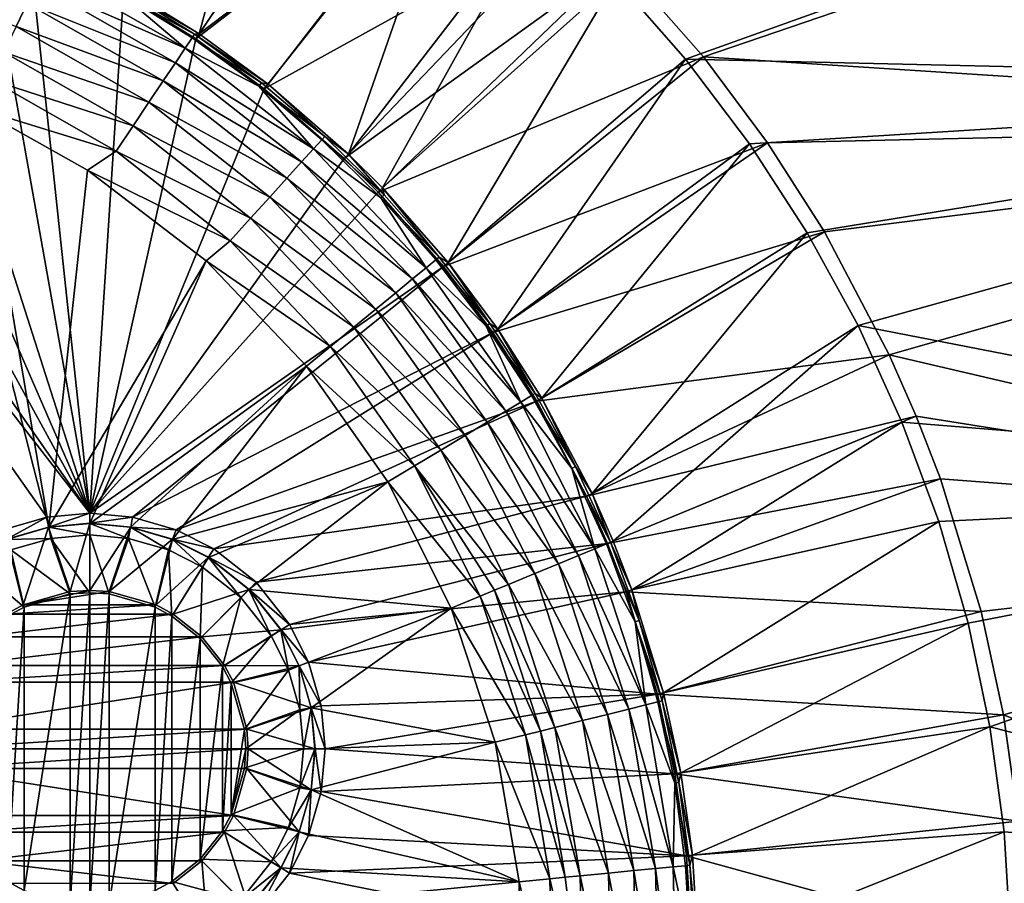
# Model space of a CAD drawing. Header units: metres. Extents: x 0 to 1651, y -1070 to 0.
# Tile 21 of 23: x 1358 to 1525, y -273 to -126. Entities that reach past the tile are written whole.
import ezdxf

# ---------------------------------------------------------------- set-up
doc = ezdxf.new("R2010")
doc.units = ezdxf.units.M

msp = doc.modelspace()

# ---------------------------------------------------------------- linework, layer by layer
at = {"layer": 'None'}
for points in [[(1471.087036, -133.084793), (1651.131836, -68.62001), (1459.224243, -119.590973)], [(1647.641846, -137.160553), (1651.131836, -68.62001), (1471.087036, -133.084793)], [(1459.739014, -116.352684, -3), (1648.038574, -73.363976, -3), (1474.114014, -132.677383, -3)], [(1648.038574, -73.363976, -3), (1644.061035, -143.621155, -3), (1474.114014, -132.677383, -3)], [(1402.915649, -75.322739), (1376.240479, -121.132744, -377.175201), (1388.554565, -128.770187, -377.175201)], [(1388.554565, -128.770187, -377.175201), (1418.174072, -84.809013), (1402.915649, -75.322739)], [(1387.983765, -129.617416, -406), (1375.735229, -122.020607, -406), (1419.631348, -82.646255, -3)], [(1387.983765, -129.617416, -406), (1419.631348, -82.646255, -3), (1434.724487, -93.665833, -3)], [(1432.696411, -95.388), (1418.174072, -84.809013), (1388.554565, -128.770187, -377.175201)], [(1399.624512, -138.116364, -406), (1387.983765, -129.617416, -406), (1434.724487, -93.665833, -3)], [(1399.624512, -138.116364, -406), (1434.724487, -93.665833, -3), (1452.309326, -108.948105, -3)], [(1400.257568, -137.314606, -377.175201), (1432.696411, -95.388), (1388.554565, -128.770187, -377.175201)], [(1400.257568, -137.314606, -377.175201), (1413.888428, -149.160278, -377.175201), (1432.696411, -95.388)], [(1413.888428, -149.160278, -377.175201), (1446.404297, -107.002808), (1432.696411, -95.388)], [(1291.230957, -97.282898, -406), (1370, -210.077194, -406), (1282.439331, -97.026779, -406)], [(1370, -210.077194, -406), (1362.735352, -210.743744, -406), (1282.439331, -97.026779, -406)], [(1282.439331, -97.026779, -406), (1362.735352, -210.743744, -406), (1355.304932, -212.880112, -406)], [(1291.230957, -97.282898, -406), (1309.293091, -99.089668, -406), (1370, -210.077194, -406)], [(1309.293091, -99.089668, -406), (1322.884888, -101.611359, -406), (1370, -210.077194, -406)], [(1370, -210.077194, -406), (1322.884888, -101.611359, -406), (1336.44043, -105.164413, -406)], [(1336.44043, -105.164413, -406), (1352.269653, -110.709885, -406), (1370, -210.077194, -406)], [(1413.888428, -149.160278, -377.175201), (1419.656128, -154.908325, -377.175201), (1446.404297, -107.002808)], [(1419.656128, -154.908325, -377.175201), (1459.224243, -119.590973), (1446.404297, -107.002808)], [(1413.182739, -149.898911, -406), (1399.624512, -138.116364, -406), (1452.309326, -108.948105, -3)], [(1413.182739, -149.898911, -406), (1452.309326, -108.948105, -3), (1459.739014, -116.352684, -3)], [(1352.269653, -110.709885, -406), (1359.723267, -113.879784, -406), (1370, -210.077194, -406)], [(1370, -210.077194, -406), (1359.723267, -113.879784, -406), (1375.735229, -122.020607, -406)], [(1418.9198, -155.616531, -406), (1413.182739, -149.898911, -406), (1459.739014, -116.352684, -3)], [(1418.9198, -155.616531, -406), (1459.739014, -116.352684, -3), (1474.114014, -132.677383, -3)], [(1333.414185, -118.193962, -398.780426), (1357.542358, -127.552696, -398.780426), (1359.406372, -123.631485, -395.641296)], [(1386.192017, -131.209518, -387.314758), (1362.275757, -117.595238, -387.314758), (1361.000488, -120.277885, -391.779236)], [(1375.526611, -122.102722, -382.385681), (1362.275757, -117.595238, -387.314758), (1386.192017, -131.209518, -387.314758)], [(1419.656128, -154.908325, -377.175201), (1430.799683, -167.563599, -377.175201), (1459.224243, -119.590973)], [(1430.799683, -167.563599, -377.175201), (1471.087036, -133.084793), (1459.224243, -119.590973)], [(1359.406372, -123.631485, -395.641296), (1384.540283, -133.677826, -391.779236), (1361.000488, -120.277885, -391.779236)], [(1361.000488, -120.277885, -391.779236), (1384.540283, -133.677826, -391.779236), (1386.192017, -131.209518, -387.314758)], [(1387.77832, -128.838959, -379.803467), (1375.885132, -121.471611, -379.803467), (1375.526611, -122.102722, -382.385681)], [(1388.554565, -128.770187, -377.175201), (1376.240479, -121.132744, -377.175201), (1375.885132, -121.471611, -379.803467)], [(1388.554565, -128.770187, -377.175201), (1375.885132, -121.471611, -379.803467), (1387.77832, -128.838959, -379.803467)], [(1375.735229, -122.020607, -406), (1387.983765, -129.617416, -406), (1370, -210.077194, -406)], [(1387.77832, -128.838959, -379.803467), (1375.526611, -122.102722, -382.385681), (1387.374634, -129.442139, -382.385681)], [(1387.374634, -129.442139, -382.385681), (1375.526611, -122.102722, -382.385681), (1386.192017, -131.209518, -387.314758)], [(1357.542358, -127.552696, -398.780426), (1382.475342, -136.763489, -395.641296), (1359.406372, -123.631485, -395.641296)], [(1359.406372, -123.631485, -395.641296), (1382.475342, -136.763489, -395.641296), (1384.540283, -133.677826, -391.779236)], [(1357.542358, -127.552696, -398.780426), (1355.466675, -131.919373, -401.100159), (1380.061035, -140.371399, -398.780426)], [(1357.542358, -127.552696, -398.780426), (1380.061035, -140.371399, -398.780426), (1382.475342, -136.763489, -395.641296)], [(1387.983765, -129.617416, -406), (1399.624512, -138.116364, -406), (1370, -210.077194, -406)], [(1387.374634, -129.442139, -382.385681), (1386.192017, -131.209518, -387.314758), (1398.675659, -137.668579, -382.385681)], [(1399.122314, -137.096695, -379.803467), (1387.77832, -128.838959, -379.803467), (1387.374634, -129.442139, -382.385681)], [(1399.122314, -137.096695, -379.803467), (1387.374634, -129.442139, -382.385681), (1398.675659, -137.668579, -382.385681)], [(1400.257568, -137.314606, -377.175201), (1388.554565, -128.770187, -377.175201), (1387.77832, -128.838959, -379.803467)], [(1400.257568, -137.314606, -377.175201), (1387.77832, -128.838959, -379.803467), (1399.122314, -137.096695, -379.803467)], [(1355.466675, -131.919373, -401.100159), (1353.243774, -136.595612, -402.52005), (1377.372437, -144.389206, -401.100159)], [(1355.466675, -131.919373, -401.100159), (1377.372437, -144.389206, -401.100159), (1380.061035, -140.371399, -398.780426)], [(1384.540283, -133.677826, -391.779236), (1407.944336, -148.304642, -387.314758), (1386.192017, -131.209518, -387.314758)], [(1386.192017, -131.209518, -387.314758), (1407.944336, -148.304642, -387.314758), (1398.675659, -137.668579, -382.385681)], [(1430.004028, -168.204391, -406), (1418.9198, -155.616531, -406), (1474.114014, -132.677383, -3)], [(1430.004028, -168.204391, -406), (1474.114014, -132.677383, -3), (1484.984253, -147.236572, -3)], [(1430.799683, -167.563599, -377.175201), (1439.228271, -178.85257, -377.175201), (1471.087036, -133.084793)], [(1439.228271, -178.85257, -377.175201), (1481.929199, -147.411713), (1471.087036, -133.084793)], [(1481.929199, -147.411713), (1647.641846, -137.160553), (1471.087036, -133.084793)], [(1474.114014, -132.677383, -3), (1644.061035, -143.621155, -3), (1484.984253, -147.236572, -3)], [(1382.475342, -136.763489, -395.641296), (1405.950073, -150.503815, -391.779236), (1384.540283, -133.677826, -391.779236)], [(1384.540283, -133.677826, -391.779236), (1405.950073, -150.503815, -391.779236), (1407.944336, -148.304642, -387.314758)], [(1353.243774, -136.595612, -402.52005), (1350.947266, -141.426514, -403), (1374.493164, -148.691818, -402.52005)], [(1353.243774, -136.595612, -402.52005), (1374.493164, -148.691818, -402.52005), (1377.372437, -144.389206, -401.100159)], [(1380.061035, -140.371399, -398.780426), (1403.457153, -153.253021, -395.641296), (1382.475342, -136.763489, -395.641296)], [(1382.475342, -136.763489, -395.641296), (1403.457153, -153.253021, -395.641296), (1405.950073, -150.503815, -391.779236)], [(1350.947266, -141.426514, -403), (1344.067749, -138.350037, -403), (1363.050415, -212.446869, -403)], [(1344.067749, -138.350037, -403), (1355.942505, -214.49057, -403), (1363.050415, -212.446869, -403)], [(1370, -210.077194, -406), (1399.624512, -138.116364, -406), (1413.182739, -149.898911, -406)], [(1409.859619, -146.192551, -379.803467), (1399.122314, -137.096695, -379.803467), (1398.675659, -137.668579, -382.385681)], [(1407.944336, -148.304642, -387.314758), (1409.372192, -146.729965, -382.385681), (1398.675659, -137.668579, -382.385681)], [(1398.675659, -137.668579, -382.385681), (1409.372192, -146.729965, -382.385681), (1409.859619, -146.192551, -379.803467)], [(1409.859619, -146.192551, -379.803467), (1400.257568, -137.314606, -377.175201), (1399.122314, -137.096695, -379.803467)], [(1413.888428, -149.160278, -377.175201), (1400.257568, -137.314606, -377.175201), (1409.859619, -146.192551, -379.803467)], [(1481.929199, -147.411713), (1491.692139, -162.494659), (1647.641846, -137.160553)], [(1491.692139, -162.494659), (1500.323486, -178.252533), (1647.641846, -137.160553)], [(1647.641846, -137.160553), (1500.323486, -178.252533), (1639.545654, -205.310669)], [(1350.947266, -141.426514, -403), (1369.642578, -151.878525, -403), (1374.493164, -148.691818, -402.52005)], [(1363.050415, -212.446869, -403), (1369.642578, -151.878525, -403), (1350.947266, -141.426514, -403)], [(1380.061035, -140.371399, -398.780426), (1377.372437, -144.389206, -401.100159), (1400.542236, -156.467545, -398.780426)], [(1380.061035, -140.371399, -398.780426), (1400.542236, -156.467545, -398.780426), (1403.457153, -153.253021, -395.641296)], [(1644.061035, -143.621155, -3), (1494.632813, -162.341553, -3), (1484.984253, -147.236572, -3)], [(1494.632813, -162.341553, -3), (1644.061035, -143.621155, -3), (1505.604736, -183.178574, -3)], [(1644.061035, -143.621155, -3), (1635.229248, -213.434418, -3), (1505.604736, -183.178574, -3)], [(1377.372437, -144.389206, -401.100159), (1374.493164, -148.691818, -402.52005), (1397.296143, -160.047256, -401.100159)], [(1377.372437, -144.389206, -401.100159), (1397.296143, -160.047256, -401.100159), (1400.542236, -156.467545, -398.780426)], [(1419.406982, -156.566284, -382.385681), (1409.372192, -146.729965, -382.385681), (1407.944336, -148.304642, -387.314758)], [(1409.372192, -146.729965, -382.385681), (1419.932495, -156.066284, -379.803467), (1409.859619, -146.192551, -379.803467)], [(1419.932495, -156.066284, -379.803467), (1409.372192, -146.729965, -382.385681), (1419.406982, -156.566284, -382.385681)], [(1419.932495, -156.066284, -379.803467), (1413.888428, -149.160278, -377.175201), (1409.859619, -146.192551, -379.803467)], [(1405.950073, -150.503815, -391.779236), (1427.078857, -168.46492, -387.314758), (1407.944336, -148.304642, -387.314758)], [(1407.944336, -148.304642, -387.314758), (1427.078857, -168.46492, -387.314758), (1419.406982, -156.566284, -382.385681)], [(1438.387817, -179.433304, -406), (1430.004028, -168.204391, -406), (1484.984253, -147.236572, -3)], [(1438.387817, -179.433304, -406), (1484.984253, -147.236572, -3), (1494.632813, -162.341553, -3)], [(1439.228271, -178.85257, -377.175201), (1446.709717, -190.564758, -377.175201), (1481.929199, -147.411713)], [(1446.709717, -190.564758, -377.175201), (1491.692139, -162.494659), (1481.929199, -147.411713)], [(1374.493164, -148.691818, -402.52005), (1369.642578, -151.878525, -403), (1393.820068, -163.880737, -402.52005)], [(1413.182739, -149.898911, -406), (1418.9198, -155.616531, -406), (1370, -210.077194, -406)], [(1374.493164, -148.691818, -402.52005), (1393.820068, -163.880737, -402.52005), (1397.296143, -160.047256, -401.100159)], [(1419.656128, -154.908325, -377.175201), (1413.888428, -149.160278, -377.175201), (1419.932495, -156.066284, -379.803467)], [(1389.744385, -167.285049, -403), (1369.642578, -151.878525, -403), (1363.050415, -212.446869, -403)], [(1369.642578, -151.878525, -403), (1389.744385, -167.285049, -403), (1393.820068, -163.880737, -402.52005)], [(1403.457153, -153.253021, -395.641296), (1424.783447, -170.34671, -391.779236), (1405.950073, -150.503815, -391.779236)], [(1405.950073, -150.503815, -391.779236), (1424.783447, -170.34671, -391.779236), (1427.078857, -168.46492, -387.314758)], [(1400.542236, -156.467545, -398.780426), (1421.91394, -172.699142, -395.641296), (1403.457153, -153.253021, -395.641296)], [(1403.457153, -153.253021, -395.641296), (1421.91394, -172.699142, -395.641296), (1424.783447, -170.34671, -391.779236)], [(1430.799683, -167.563599, -377.175201), (1419.656128, -154.908325, -377.175201), (1429.283447, -166.657654, -379.803467)], [(1429.283447, -166.657654, -379.803467), (1419.656128, -154.908325, -377.175201), (1419.932495, -156.066284, -379.803467)], [(1418.9198, -155.616531, -406), (1430.004028, -168.204391, -406), (1370, -210.077194, -406)], [(1400.542236, -156.467545, -398.780426), (1397.296143, -160.047256, -401.100159), (1418.558716, -175.449738, -398.780426)], [(1400.542236, -156.467545, -398.780426), (1418.558716, -175.449738, -398.780426), (1421.91394, -172.699142, -395.641296)], [(1429.283447, -166.657654, -379.803467), (1419.932495, -156.066284, -379.803467), (1419.406982, -156.566284, -382.385681)], [(1427.078857, -168.46492, -387.314758), (1428.722534, -167.117508, -382.385681), (1419.406982, -156.566284, -382.385681)], [(1419.406982, -156.566284, -382.385681), (1428.722534, -167.117508, -382.385681), (1429.283447, -166.657654, -379.803467)], [(1397.296143, -160.047256, -401.100159), (1393.820068, -163.880737, -402.52005), (1414.822266, -178.512802, -401.100159)], [(1397.296143, -160.047256, -401.100159), (1414.822266, -178.512802, -401.100159), (1418.558716, -175.449738, -398.780426)], [(1445.829346, -191.08316, -406), (1438.387817, -179.433304, -406), (1494.632813, -162.341553, -3)], [(1445.829346, -191.08316, -406), (1494.632813, -162.341553, -3), (1505.604736, -183.178574, -3)], [(1446.709717, -190.564758, -377.175201), (1455.212891, -206.712433, -377.175201), (1491.692139, -162.494659)], [(1455.212891, -206.712433, -377.175201), (1500.323486, -178.252533), (1491.692139, -162.494659)], [(1393.820068, -163.880737, -402.52005), (1389.744385, -167.285049, -403), (1410.820923, -181.793015, -402.52005)], [(1393.820068, -163.880737, -402.52005), (1410.820923, -181.793015, -402.52005), (1414.822266, -178.512802, -401.100159)], [(1428.722534, -167.117508, -382.385681), (1437.85498, -177.906403, -379.803467), (1429.283447, -166.657654, -379.803467)], [(1437.85498, -177.906403, -379.803467), (1430.799683, -167.563599, -377.175201), (1429.283447, -166.657654, -379.803467)], [(1370, -211.80925, -403), (1389.744385, -167.285049, -403), (1363.050415, -212.446869, -403)], [(1406.773315, -185.103683, -403), (1389.744385, -167.285049, -403), (1370, -211.80925, -403)], [(1370, -210.077194, -406), (1430.004028, -168.204391, -406), (1377.264648, -210.743744, -406)], [(1430.004028, -168.204391, -406), (1438.387817, -179.433304, -406), (1377.264648, -210.743744, -406)], [(1389.744385, -167.285049, -403), (1406.773315, -185.103683, -403), (1410.820923, -181.793015, -402.52005)], [(1424.783447, -170.34671, -391.779236), (1443.141968, -191.21553, -387.314758), (1427.078857, -168.46492, -387.314758)], [(1428.722534, -167.117508, -382.385681), (1427.078857, -168.46492, -387.314758), (1437.261475, -178.323624, -382.385681)], [(1427.078857, -168.46492, -387.314758), (1443.141968, -191.21553, -387.314758), (1437.261475, -178.323624, -382.385681)], [(1437.85498, -177.906403, -379.803467), (1428.722534, -167.117508, -382.385681), (1437.261475, -178.323624, -382.385681)], [(1439.228271, -178.85257, -377.175201), (1430.799683, -167.563599, -377.175201), (1437.85498, -177.906403, -379.803467)], [(1421.91394, -172.699142, -395.641296), (1440.593628, -192.739151, -391.779236), (1424.783447, -170.34671, -391.779236)], [(1424.783447, -170.34671, -391.779236), (1440.593628, -192.739151, -391.779236), (1443.141968, -191.21553, -387.314758)], [(1418.558716, -175.449738, -398.780426), (1437.407959, -194.643829, -395.641296), (1421.91394, -172.699142, -395.641296)], [(1421.91394, -172.699142, -395.641296), (1437.407959, -194.643829, -395.641296), (1440.593628, -192.739151, -391.779236)], [(1418.558716, -175.449738, -398.780426), (1414.822266, -178.512802, -401.100159), (1433.682983, -196.87088, -398.780426)], [(1418.558716, -175.449738, -398.780426), (1433.682983, -196.87088, -398.780426), (1437.407959, -194.643829, -395.641296)], [(1414.822266, -178.512802, -401.100159), (1410.820923, -181.793015, -402.52005), (1429.535034, -199.350937, -401.100159)], [(1414.822266, -178.512802, -401.100159), (1429.535034, -199.350937, -401.100159), (1433.682983, -196.87088, -398.780426)], [(1445.589355, -189.752258, -379.803467), (1437.85498, -177.906403, -379.803467), (1437.261475, -178.323624, -382.385681)], [(1443.141968, -191.21553, -387.314758), (1444.966553, -190.124588, -382.385681), (1437.261475, -178.323624, -382.385681)], [(1437.261475, -178.323624, -382.385681), (1444.966553, -190.124588, -382.385681), (1445.589355, -189.752258, -379.803467)], [(1445.589355, -189.752258, -379.803467), (1439.228271, -178.85257, -377.175201), (1437.85498, -177.906403, -379.803467)], [(1455.212891, -206.712433, -377.175201), (1458.770752, -214.807114, -377.175201), (1500.323486, -178.252533)], [(1458.770752, -214.807114, -377.175201), (1507.776855, -194.600586), (1500.323486, -178.252533)], [(1500.323486, -178.252533), (1507.776855, -194.600586), (1639.545654, -205.310669)], [(1377.264648, -210.743744, -406), (1438.387817, -179.433304, -406), (1384.695068, -212.880112, -406)], [(1438.387817, -179.433304, -406), (1445.829346, -191.08316, -406), (1384.695068, -212.880112, -406)], [(1446.709717, -190.564758, -377.175201), (1439.228271, -178.85257, -377.175201), (1445.589355, -189.752258, -379.803467)], [(1410.820923, -181.793015, -402.52005), (1406.773315, -185.103683, -403), (1425.092896, -202.006805, -402.52005)], [(1410.820923, -181.793015, -402.52005), (1425.092896, -202.006805, -402.52005), (1429.535034, -199.350937, -401.100159)], [(1454.287231, -207.144714, -406), (1445.829346, -191.08316, -406), (1505.604736, -183.178574, -3)], [(1454.287231, -207.144714, -406), (1505.604736, -183.178574, -3), (1510.187866, -193.606476, -3)], [(1505.604736, -183.178574, -3), (1635.229248, -213.434418, -3), (1510.187866, -193.606476, -3)], [(1376.949585, -212.446869, -403), (1406.773315, -185.103683, -403), (1370, -211.80925, -403)], [(1406.773315, -185.103683, -403), (1376.949585, -212.446869, -403), (1384.057495, -214.49057, -403)], [(1420.562256, -204.715591, -403), (1406.773315, -185.103683, -403), (1384.057495, -214.49057, -403)], [(1406.773315, -185.103683, -403), (1420.562256, -204.715591, -403), (1425.092896, -202.006805, -402.52005)], [(1451.780396, -202.460388, -382.385681), (1444.966553, -190.124588, -382.385681), (1443.141968, -191.21553, -387.314758)], [(1444.966553, -190.124588, -382.385681), (1452.429077, -202.134995, -379.803467), (1445.589355, -189.752258, -379.803467)], [(1452.429077, -202.134995, -379.803467), (1444.966553, -190.124588, -382.385681), (1451.780396, -202.460388, -382.385681)], [(1452.429077, -202.134995, -379.803467), (1446.709717, -190.564758, -377.175201), (1445.589355, -189.752258, -379.803467)], [(1384.695068, -212.880112, -406), (1445.829346, -191.08316, -406), (1391.071655, -216.09111, -406)], [(1445.829346, -191.08316, -406), (1454.287231, -207.144714, -406), (1391.071655, -216.09111, -406)], [(1440.593628, -192.739151, -391.779236), (1455.679688, -216.08165, -387.314758), (1443.141968, -191.21553, -387.314758)], [(1443.141968, -191.21553, -387.314758), (1455.679688, -216.08165, -387.314758), (1451.780396, -202.460388, -382.385681)], [(1455.212891, -206.712433, -377.175201), (1446.709717, -190.564758, -377.175201), (1452.429077, -202.134995, -379.803467)], [(1437.407959, -194.643829, -395.641296), (1452.93396, -217.213776, -391.779236), (1440.593628, -192.739151, -391.779236)], [(1440.593628, -192.739151, -391.779236), (1452.93396, -217.213776, -391.779236), (1455.679688, -216.08165, -387.314758)], [(1457.826294, -215.196533, -406), (1454.287231, -207.144714, -406), (1510.187866, -193.606476, -3)], [(1457.826294, -215.196533, -406), (1510.187866, -193.606476, -3), (1514.286499, -204.234131, -3)], [(1635.229248, -213.434418, -3), (1514.286499, -204.234131, -3), (1510.187866, -193.606476, -3)], [(1433.682983, -196.87088, -398.780426), (1449.501465, -218.629074, -395.641296), (1437.407959, -194.643829, -395.641296)], [(1437.407959, -194.643829, -395.641296), (1449.501465, -218.629074, -395.641296), (1452.93396, -217.213776, -391.779236)], [(1458.770752, -214.807114, -377.175201), (1461.952148, -223.057022, -377.175201), (1507.776855, -194.600586)], [(1461.952148, -223.057022, -377.175201), (1514.012085, -211.450897), (1507.776855, -194.600586)], [(1639.545654, -205.310669), (1507.776855, -194.600586), (1514.012085, -211.450897)], [(1433.682983, -196.87088, -398.780426), (1429.535034, -199.350937, -401.100159), (1445.488159, -220.283905, -398.780426)], [(1433.682983, -196.87088, -398.780426), (1445.488159, -220.283905, -398.780426), (1449.501465, -218.629074, -395.641296)], [(1429.535034, -199.350937, -401.100159), (1425.092896, -202.006805, -402.52005), (1441.018799, -222.12674, -401.100159)], [(1429.535034, -199.350937, -401.100159), (1441.018799, -222.12674, -401.100159), (1445.488159, -220.283905, -398.780426)], [(1425.092896, -202.006805, -402.52005), (1420.562256, -204.715591, -403), (1436.232544, -224.100204, -402.52005)], [(1425.092896, -202.006805, -402.52005), (1438.654785, -223.10144, -401.92572), (1441.018799, -222.12674, -401.100159)], [(1438.654785, -223.10144, -401.92572), (1425.092896, -202.006805, -402.52005), (1436.232544, -224.100204, -402.52005)], [(1458.31665, -214.994354, -379.803467), (1452.429077, -202.134995, -379.803467), (1451.780396, -202.460388, -382.385681)], [(1455.679688, -216.08165, -387.314758), (1457.64563, -215.271011, -382.385681), (1451.780396, -202.460388, -382.385681)], [(1451.780396, -202.460388, -382.385681), (1457.64563, -215.271011, -382.385681), (1458.31665, -214.994354, -379.803467)], [(1458.31665, -214.994354, -379.803467), (1455.212891, -206.712433, -377.175201), (1452.429077, -202.134995, -379.803467)], [(1384.057495, -214.49057, -403), (1390.158691, -217.562958, -403), (1420.562256, -204.715591, -403)], [(1390.158691, -217.562958, -403), (1397.004883, -222.995056, -403), (1420.562256, -204.715591, -403)], [(1420.562256, -204.715591, -403), (1397.004883, -222.995056, -403), (1431.305786, -226.131653, -403)], [(1420.562256, -204.715591, -403), (1431.305786, -226.131653, -403), (1436.232544, -224.100204, -402.52005)], [(1460.990845, -223.402771, -406), (1457.826294, -215.196533, -406), (1514.286499, -204.234131, -3)], [(1460.990845, -223.402771, -406), (1514.286499, -204.234131, -3), (1521.189697, -226.748764, -3)], [(1639.545654, -205.310669), (1514.012085, -211.450897), (1518.995728, -228.712845)], [(1635.229248, -213.434418, -3), (1521.189697, -226.748764, -3), (1514.286499, -204.234131, -3)], [(1522.700806, -246.29361), (1639.545654, -205.310669), (1518.995728, -228.712845)], [(1626.880005, -272.761169), (1639.545654, -205.310669), (1522.700806, -246.29361)], [(1458.31665, -214.994354, -379.803467), (1458.770752, -214.807114, -377.175201), (1455.212891, -206.712433, -377.175201)], [(1391.071655, -216.09111, -406), (1454.287231, -207.144714, -406), (1398.229736, -221.770325, -406)], [(1454.287231, -207.144714, -406), (1457.826294, -215.196533, -406), (1398.229736, -221.770325, -406)], [(1362.735352, -210.743744, -406), (1370, -210.077194, -406), (1363.04248, -212.403564, -408.923737)], [(1370, -210.077194, -406), (1370, -211.765213, -408.923737), (1363.04248, -212.403564, -408.923737)], [(1370, -210.077194, -406), (1377.264648, -210.743744, -406), (1370, -211.765213, -408.923737)], [(1355.304932, -212.880112, -406), (1362.735352, -210.743744, -406), (1355.92627, -214.449615, -408.923737)], [(1362.735352, -210.743744, -406), (1363.04248, -212.403564, -408.923737), (1355.92627, -214.449615, -408.923737)], [(1363.04248, -212.403564, -408.923737), (1370, -211.765213, -408.923737), (1366.66748, -223.341812, -411.970001)], [(1370, -211.80925, -403), (1363.050415, -212.446869, -403), (1370, -213.741959, -406.347565)], [(1370, -211.765213, -408.923737), (1370, -223.134323, -411.970001), (1366.66748, -223.341812, -411.970001)], [(1377.264648, -210.743744, -406), (1376.95752, -212.403564, -408.923737), (1370, -211.765213, -408.923737)], [(1370, -211.765213, -408.923737), (1376.95752, -212.403564, -408.923737), (1370, -223.134323, -411.970001)], [(1376.949585, -212.446869, -403), (1370, -211.80925, -403), (1376.597778, -214.347321, -406.347565)], [(1370, -211.80925, -403), (1370, -213.741959, -406.347565), (1376.597778, -214.347321, -406.347565)], [(1377.264648, -210.743744, -406), (1384.695068, -212.880112, -406), (1376.95752, -212.403564, -408.923737)], [(1461.952148, -223.057022, -377.175201), (1467.301392, -240.505142, -377.175201), (1514.012085, -211.450897)], [(1467.301392, -240.505142, -377.175201), (1518.995728, -228.712845), (1514.012085, -211.450897)], [(1355.92627, -214.449615, -408.923737), (1363.04248, -212.403564, -408.923737), (1358.718872, -225.617599, -411.970001)], [(1363.050415, -212.446869, -403), (1355.942505, -214.49057, -403), (1363.402222, -214.347321, -406.347565)], [(1363.04248, -212.403564, -408.923737), (1366.66748, -223.341812, -411.970001), (1358.718872, -225.617599, -411.970001)], [(1363.050415, -212.446869, -403), (1363.402222, -214.347321, -406.347565), (1370, -213.741959, -406.347565)], [(1370, -213.741959, -406.347565), (1363.402222, -214.347321, -406.347565), (1370, -223.529282, -408.970001)], [(1376.95752, -212.403564, -408.923737), (1373.33252, -223.341812, -411.970001), (1370, -223.134323, -411.970001)], [(1376.597778, -214.347321, -406.347565), (1370, -213.741959, -406.347565), (1373.285034, -223.733917, -408.970001)], [(1370, -213.741959, -406.347565), (1370, -223.529282, -408.970001), (1373.285034, -223.733917, -408.970001)], [(1376.95752, -212.403564, -408.923737), (1384.07373, -214.449615, -408.923737), (1373.33252, -223.341812, -411.970001)], [(1376.949585, -212.446869, -403), (1376.597778, -214.347321, -406.347565), (1383.346069, -216.287582, -406.347565)], [(1384.057495, -214.49057, -403), (1376.949585, -212.446869, -403), (1383.346069, -216.287582, -406.347565)], [(1384.695068, -212.880112, -406), (1384.07373, -214.449615, -408.923737), (1376.95752, -212.403564, -408.923737)], [(1384.695068, -212.880112, -406), (1391.071655, -216.09111, -406), (1384.07373, -214.449615, -408.923737)], [(1524.991577, -244.264511, -3), (1521.189697, -226.748764, -3), (1635.229248, -213.434418, -3)], [(1621.585815, -282.468811, -3), (1524.991577, -244.264511, -3), (1635.229248, -213.434418, -3)], [(1355.92627, -214.449615, -408.923737), (1358.718872, -225.617599, -411.970001), (1355.859497, -227.156845, -411.970001)], [(1355.942505, -214.49057, -403), (1356.653931, -216.287582, -406.347565), (1363.402222, -214.347321, -406.347565)], [(1363.402222, -214.347321, -406.347565), (1356.653931, -216.287582, -406.347565), (1366.714966, -223.733917, -408.970001)], [(1363.402222, -214.347321, -406.347565), (1366.714966, -223.733917, -408.970001), (1370, -223.529282, -408.970001)], [(1376.597778, -214.347321, -406.347565), (1373.285034, -223.733917, -408.970001), (1381.114014, -225.975479, -408.970001)], [(1384.07373, -214.449615, -408.923737), (1381.281128, -225.617599, -411.970001), (1373.33252, -223.341812, -411.970001)], [(1383.346069, -216.287582, -406.347565), (1376.597778, -214.347321, -406.347565), (1381.114014, -225.975479, -408.970001)], [(1384.07373, -214.449615, -408.923737), (1390.181885, -217.525528, -408.923737), (1381.281128, -225.617599, -411.970001)], [(1384.057495, -214.49057, -403), (1383.346069, -216.287582, -406.347565), (1389.139771, -219.205322, -406.347565)], [(1390.158691, -217.562958, -403), (1384.057495, -214.49057, -403), (1389.139771, -219.205322, -406.347565)], [(1391.071655, -216.09111, -406), (1390.181885, -217.525528, -408.923737), (1384.07373, -214.449615, -408.923737)], [(1398.229736, -221.770325, -406), (1457.826294, -215.196533, -406), (1403.908936, -228.928284, -406)], [(1457.826294, -215.196533, -406), (1460.990845, -223.402771, -406), (1403.908936, -228.928284, -406)], [(1457.64563, -215.271011, -382.385681), (1455.679688, -216.08165, -387.314758), (1462.51416, -228.492584, -382.385681)], [(1457.64563, -215.271011, -382.385681), (1463.203735, -228.26622, -379.803467), (1458.31665, -214.994354, -379.803467)], [(1463.203735, -228.26622, -379.803467), (1457.64563, -215.271011, -382.385681), (1462.51416, -228.492584, -382.385681)], [(1461.952148, -223.057022, -377.175201), (1458.770752, -214.807114, -377.175201), (1458.31665, -214.994354, -379.803467)], [(1463.203735, -228.26622, -379.803467), (1461.952148, -223.057022, -377.175201), (1458.31665, -214.994354, -379.803467)], [(1356.653931, -216.287582, -406.347565), (1350.860229, -219.205322, -406.347565), (1358.885986, -225.975479, -408.970001)], [(1356.653931, -216.287582, -406.347565), (1358.885986, -225.975479, -408.970001), (1366.714966, -223.733917, -408.970001)], [(1383.346069, -216.287582, -406.347565), (1381.114014, -225.975479, -408.970001), (1383.932983, -227.492889, -408.970001)], [(1389.139771, -219.205322, -406.347565), (1383.346069, -216.287582, -406.347565), (1383.932983, -227.492889, -408.970001)], [(1391.071655, -216.09111, -406), (1398.229736, -221.770325, -406), (1390.181885, -217.525528, -408.923737)], [(1452.93396, -217.213776, -391.779236), (1464.31189, -242.558121, -387.314758), (1455.679688, -216.08165, -387.314758)], [(1455.679688, -216.08165, -387.314758), (1464.31189, -242.558121, -387.314758), (1462.51416, -228.492584, -382.385681)], [(1390.181885, -217.525528, -408.923737), (1384.140503, -227.156845, -411.970001), (1381.281128, -225.617599, -411.970001)], [(1390.181885, -217.525528, -408.923737), (1397.036133, -222.963928, -408.923737), (1384.140503, -227.156845, -411.970001)], [(1390.158691, -217.562958, -403), (1389.139771, -219.205322, -406.347565), (1395.638306, -224.361694, -406.347565)], [(1397.004883, -222.995056, -403), (1390.158691, -217.562958, -403), (1395.638306, -224.361694, -406.347565)], [(1398.229736, -221.770325, -406), (1397.036133, -222.963928, -408.923737), (1390.181885, -217.525528, -408.923737)], [(1445.488159, -220.283905, -398.780426), (1457.827881, -244.167633, -395.641296), (1449.501465, -218.629074, -395.641296)], [(1449.501465, -218.629074, -395.641296), (1461.430298, -243.273438, -391.779236), (1452.93396, -217.213776, -391.779236)], [(1449.501465, -218.629074, -395.641296), (1457.827881, -244.167633, -395.641296), (1461.430298, -243.273438, -391.779236)], [(1452.93396, -217.213776, -391.779236), (1461.430298, -243.273438, -391.779236), (1464.31189, -242.558121, -387.314758)], [(1350.860229, -219.205322, -406.347565), (1356.067017, -227.492889, -408.970001), (1358.885986, -225.975479, -408.970001)], [(1389.139771, -219.205322, -406.347565), (1383.932983, -227.492889, -408.970001), (1388.717651, -231.282379, -408.970001)], [(1395.638306, -224.361694, -406.347565), (1389.139771, -219.205322, -406.347565), (1388.717651, -231.282379, -408.970001)], [(1445.488159, -220.283905, -398.780426), (1441.018799, -222.12674, -401.100159), (1453.615845, -245.213196, -398.780426)], [(1445.488159, -220.283905, -398.780426), (1453.615845, -245.213196, -398.780426), (1457.827881, -244.167633, -395.641296)], [(1398.229736, -221.770325, -406), (1403.908936, -228.928284, -406), (1397.036133, -222.963928, -408.923737)], [(1370, -223.134323, -411.970001), (1373.33252, -223.341812, -411.970001), (1358.718872, -225.617599, -411.970001)], [(1358.718872, -225.617599, -411.970001), (1366.66748, -223.341812, -411.970001), (1370, -223.134323, -411.970001)], [(1373.33252, -223.341812, -411.970001), (1381.281128, -225.617599, -411.970001), (1358.718872, -225.617599, -411.970001)], [(1366.714966, -276.266083, -408.970001), (1366.714966, -223.733917, -408.970001), (1358.885986, -274.024506, -408.970001)], [(1366.714966, -223.733917, -408.970001), (1358.885986, -225.975479, -408.970001), (1358.885986, -274.024506, -408.970001)], [(1370, -276.470734, -408.970001), (1370, -223.529282, -408.970001), (1366.714966, -276.266083, -408.970001)], [(1370, -223.529282, -408.970001), (1366.714966, -223.733917, -408.970001), (1366.714966, -276.266083, -408.970001)], [(1373.285034, -223.733917, -408.970001), (1370, -223.529282, -408.970001), (1370, -276.470734, -408.970001)], [(1373.285034, -276.266083, -408.970001), (1373.285034, -223.733917, -408.970001), (1370, -276.470734, -408.970001)], [(1381.114014, -225.975479, -408.970001), (1373.285034, -223.733917, -408.970001), (1373.285034, -276.266083, -408.970001)], [(1397.036133, -222.963928, -408.923737), (1388.996948, -231.003098, -411.970001), (1384.140503, -227.156845, -411.970001)], [(1397.036133, -222.963928, -408.923737), (1402.474487, -229.81813, -408.923737), (1388.996948, -231.003098, -411.970001)], [(1397.004883, -222.995056, -403), (1395.638306, -224.361694, -406.347565), (1400.794678, -230.860184, -406.347565)], [(1402.437012, -229.841339, -403), (1397.004883, -222.995056, -403), (1400.794678, -230.860184, -406.347565)], [(1397.004883, -222.995056, -403), (1402.437012, -229.841339, -403), (1431.305786, -226.131653, -403)], [(1403.908936, -228.928284, -406), (1402.474487, -229.81813, -408.923737), (1397.036133, -222.963928, -408.923737)], [(1403.908936, -228.928284, -406), (1460.990845, -223.402771, -406), (1407.119873, -235.304947, -406)], [(1460.990845, -223.402771, -406), (1466.311646, -240.757828, -406), (1407.119873, -235.304947, -406)], [(1446.444336, -246.993362, -401.92572), (1438.654785, -223.10144, -401.92572), (1436.232544, -224.100204, -402.52005)], [(1441.018799, -222.12674, -401.100159), (1438.654785, -223.10144, -401.92572), (1448.925293, -246.377533, -401.100159)], [(1438.654785, -223.10144, -401.92572), (1446.444336, -246.993362, -401.92572), (1448.925293, -246.377533, -401.100159)], [(1441.018799, -222.12674, -401.100159), (1448.925293, -246.377533, -401.100159), (1453.615845, -245.213196, -398.780426)], [(1466.311646, -240.757828, -406), (1460.990845, -223.402771, -406), (1521.189697, -226.748764, -3)], [(1467.301392, -240.505142, -377.175201), (1461.952148, -223.057022, -377.175201), (1463.203735, -228.26622, -379.803467)], [(1395.638306, -224.361694, -406.347565), (1388.717651, -231.282379, -408.970001), (1392.50708, -236.066986, -408.970001)], [(1400.794678, -230.860184, -406.347565), (1395.638306, -224.361694, -406.347565), (1392.50708, -236.066986, -408.970001)], [(1436.232544, -224.100204, -402.52005), (1431.305786, -226.131653, -403), (1443.902222, -247.624405, -402.52005)], [(1446.444336, -246.993362, -401.92572), (1436.232544, -224.100204, -402.52005), (1443.902222, -247.624405, -402.52005)], [(1358.718872, -225.617599, -411.970001), (1381.281128, -225.617599, -411.970001), (1355.859497, -227.156845, -411.970001)], [(1381.281128, -225.617599, -411.970001), (1384.140503, -227.156845, -411.970001), (1355.859497, -227.156845, -411.970001)], [(1358.885986, -274.024506, -408.970001), (1358.885986, -225.975479, -408.970001), (1356.067017, -272.507111, -408.970001)], [(1358.885986, -225.975479, -408.970001), (1356.067017, -227.492889, -408.970001), (1356.067017, -272.507111, -408.970001)], [(1381.114014, -274.024506, -408.970001), (1381.114014, -225.975479, -408.970001), (1373.285034, -276.266083, -408.970001)], [(1383.932983, -227.492889, -408.970001), (1381.114014, -225.975479, -408.970001), (1381.114014, -274.024506, -408.970001)], [(1431.305786, -226.131653, -403), (1402.437012, -229.841339, -403), (1405.509399, -235.94249, -403)], [(1431.305786, -226.131653, -403), (1405.509399, -235.94249, -403), (1407.553101, -243.050476, -403)], [(1438.779053, -248.896164, -403), (1431.305786, -226.131653, -403), (1407.553101, -243.050476, -403)], [(1431.305786, -226.131653, -403), (1438.779053, -248.896164, -403), (1443.902222, -247.624405, -402.52005)], [(1466.311646, -240.757828, -406), (1521.189697, -226.748764, -3), (1524.991577, -244.264511, -3)], [(1355.859497, -227.156845, -411.970001), (1384.140503, -227.156845, -411.970001), (1351.003052, -231.003098, -411.970001)], [(1384.140503, -227.156845, -411.970001), (1388.996948, -231.003098, -411.970001), (1351.003052, -231.003098, -411.970001)], [(1383.932983, -272.507111, -408.970001), (1383.932983, -227.492889, -408.970001), (1381.114014, -274.024506, -408.970001)], [(1388.717651, -231.282379, -408.970001), (1383.932983, -227.492889, -408.970001), (1383.932983, -272.507111, -408.970001)], [(1467.079346, -241.871155, -379.803467), (1463.203735, -228.26622, -379.803467), (1462.51416, -228.492584, -382.385681)], [(1464.31189, -242.558121, -387.314758), (1466.375122, -242.045959, -382.385681), (1462.51416, -228.492584, -382.385681)], [(1462.51416, -228.492584, -382.385681), (1466.375122, -242.045959, -382.385681), (1467.079346, -241.871155, -379.803467)], [(1467.079346, -241.871155, -379.803467), (1467.301392, -240.505142, -377.175201), (1463.203735, -228.26622, -379.803467)], [(1467.301392, -240.505142, -377.175201), (1470.249268, -254.086594, -377.175201), (1518.995728, -228.712845)], [(1470.249268, -254.086594, -377.175201), (1522.700806, -246.29361), (1518.995728, -228.712845)], [(1402.474487, -229.81813, -408.923737), (1392.84314, -235.859467, -411.970001), (1388.996948, -231.003098, -411.970001)], [(1402.474487, -229.81813, -408.923737), (1405.550415, -235.926285, -408.923737), (1392.84314, -235.859467, -411.970001)], [(1402.437012, -229.841339, -403), (1400.794678, -230.860184, -406.347565), (1403.712402, -236.6539, -406.347565)], [(1405.509399, -235.94249, -403), (1402.437012, -229.841339, -403), (1403.712402, -236.6539, -406.347565)], [(1403.908936, -228.928284, -406), (1407.119873, -235.304947, -406), (1402.474487, -229.81813, -408.923737)], [(1407.119873, -235.304947, -406), (1405.550415, -235.926285, -408.923737), (1402.474487, -229.81813, -408.923737)], [(1351.003052, -231.003098, -411.970001), (1388.996948, -231.003098, -411.970001), (1347.15686, -235.859467, -411.970001)], [(1388.996948, -231.003098, -411.970001), (1392.84314, -235.859467, -411.970001), (1347.15686, -235.859467, -411.970001)], [(1388.717651, -268.717621, -408.970001), (1388.717651, -231.282379, -408.970001), (1383.932983, -272.507111, -408.970001)], [(1392.50708, -236.066986, -408.970001), (1388.717651, -231.282379, -408.970001), (1388.717651, -268.717621, -408.970001)], [(1400.794678, -230.860184, -406.347565), (1392.50708, -236.066986, -408.970001), (1394.024536, -238.885956, -408.970001)], [(1403.712402, -236.6539, -406.347565), (1400.794678, -230.860184, -406.347565), (1394.024536, -238.885956, -408.970001)], [(1407.119873, -235.304947, -406), (1409.256226, -242.735291, -406), (1405.550415, -235.926285, -408.923737)], [(1407.119873, -235.304947, -406), (1466.311646, -240.757828, -406), (1409.256226, -242.735291, -406)], [(1347.15686, -235.859467, -411.970001), (1392.84314, -235.859467, -411.970001), (1345.617554, -238.718918, -411.970001)], [(1392.84314, -235.859467, -411.970001), (1394.382446, -238.718918, -411.970001), (1345.617554, -238.718918, -411.970001)], [(1392.50708, -263.933014, -408.970001), (1392.50708, -236.066986, -408.970001), (1388.717651, -268.717621, -408.970001)], [(1394.024536, -238.885956, -408.970001), (1392.50708, -236.066986, -408.970001), (1392.50708, -263.933014, -408.970001)], [(1405.550415, -235.926285, -408.923737), (1394.382446, -238.718918, -411.970001), (1392.84314, -235.859467, -411.970001)], [(1403.712402, -236.6539, -406.347565), (1394.024536, -238.885956, -408.970001), (1396.266113, -246.71492, -408.970001)], [(1405.550415, -235.926285, -408.923737), (1407.596436, -243.042465, -408.923737), (1394.382446, -238.718918, -411.970001)], [(1405.65271, -243.402161, -406.347565), (1403.712402, -236.6539, -406.347565), (1396.266113, -246.71492, -408.970001)], [(1405.509399, -235.94249, -403), (1403.712402, -236.6539, -406.347565), (1405.65271, -243.402161, -406.347565)], [(1407.553101, -243.050476, -403), (1405.509399, -235.94249, -403), (1405.65271, -243.402161, -406.347565)], [(1409.256226, -242.735291, -406), (1407.596436, -243.042465, -408.923737), (1405.550415, -235.926285, -408.923737)], [(1345.617554, -238.718918, -411.970001), (1394.382446, -238.718918, -411.970001), (1343.341797, -246.66748, -411.970001)], [(1394.382446, -238.718918, -411.970001), (1396.658203, -246.66748, -411.970001), (1343.341797, -246.66748, -411.970001)], [(1407.596436, -243.042465, -408.923737), (1396.658203, -246.66748, -411.970001), (1394.382446, -238.718918, -411.970001)], [(1394.024536, -261.114044, -408.970001), (1394.024536, -238.885956, -408.970001), (1392.50708, -263.933014, -408.970001)], [(1394.024536, -261.114044, -408.970001), (1396.266113, -246.71492, -408.970001), (1394.024536, -238.885956, -408.970001)], [(1466.311646, -240.757828, -406), (1409.922852, -250, -406), (1409.256226, -242.735291, -406)], [(1466.311646, -240.757828, -406), (1469.243774, -254.267014, -406), (1409.922852, -250, -406)], [(1469.226929, -255.848099, -382.385681), (1466.375122, -242.045959, -382.385681), (1464.31189, -242.558121, -387.314758)], [(1469.243774, -254.267014, -406), (1466.311646, -240.757828, -406), (1524.991577, -244.264511, -3)], [(1466.375122, -242.045959, -382.385681), (1469.942017, -255.7258, -379.803467), (1467.079346, -241.871155, -379.803467)], [(1469.942017, -255.7258, -379.803467), (1466.375122, -242.045959, -382.385681), (1469.226929, -255.848099, -382.385681)], [(1470.249268, -254.086594, -377.175201), (1467.301392, -240.505142, -377.175201), (1467.079346, -241.871155, -379.803467)], [(1469.942017, -255.7258, -379.803467), (1470.249268, -254.086594, -377.175201), (1467.079346, -241.871155, -379.803467)], [(1405.65271, -243.402161, -406.347565), (1396.266113, -246.71492, -408.970001), (1396.470703, -250, -408.970001)], [(1406.258057, -250, -406.347565), (1405.65271, -243.402161, -406.347565), (1396.470703, -250, -408.970001)], [(1407.596436, -243.042465, -408.923737), (1408.234741, -250, -408.923737), (1396.658203, -246.66748, -411.970001)], [(1407.553101, -243.050476, -403), (1405.65271, -243.402161, -406.347565), (1406.258057, -250, -406.347565)], [(1408.190796, -250, -403), (1407.553101, -243.050476, -403), (1406.258057, -250, -406.347565)], [(1407.553101, -243.050476, -403), (1408.190796, -250, -403), (1438.779053, -248.896164, -403)], [(1409.256226, -242.735291, -406), (1409.922852, -250, -406), (1407.596436, -243.042465, -408.923737)], [(1409.922852, -250, -406), (1408.234741, -250, -408.923737), (1407.596436, -243.042465, -408.923737)], [(1457.827881, -244.167633, -395.641296), (1465.997559, -270.301605, -391.779236), (1461.430298, -243.273438, -391.779236)], [(1461.430298, -243.273438, -391.779236), (1468.952271, -270.018616, -387.314758), (1464.31189, -242.558121, -387.314758)], [(1461.430298, -243.273438, -391.779236), (1465.997559, -270.301605, -391.779236), (1468.952271, -270.018616, -387.314758)], [(1464.31189, -242.558121, -387.314758), (1468.952271, -270.018616, -387.314758), (1469.226929, -255.848099, -382.385681)], [(1453.615845, -245.213196, -398.780426), (1448.925293, -246.377533, -401.100159), (1457.985107, -271.069, -398.780426)], [(1453.615845, -245.213196, -398.780426), (1462.303833, -270.655365, -395.641296), (1457.827881, -244.167633, -395.641296)], [(1453.615845, -245.213196, -398.780426), (1457.985107, -271.069, -398.780426), (1462.303833, -270.655365, -395.641296)], [(1457.827881, -244.167633, -395.641296), (1462.303833, -270.655365, -395.641296), (1465.997559, -270.301605, -391.779236)], [(1469.243774, -254.267014, -406), (1524.991577, -244.264511, -3), (1527.541992, -262.25415, -3)], [(1527.541992, -262.25415, -3), (1524.991577, -244.264511, -3), (1621.585815, -282.468811, -3)], [(1343.341797, -246.66748, -411.970001), (1396.658203, -246.66748, -411.970001), (1343.134277, -250, -411.970001)], [(1396.658203, -246.66748, -411.970001), (1396.865723, -250, -411.970001), (1343.134277, -250, -411.970001)], [(1396.470703, -250, -408.970001), (1396.266113, -246.71492, -408.970001), (1394.024536, -261.114044, -408.970001)], [(1408.234741, -250, -408.923737), (1396.865723, -250, -411.970001), (1396.658203, -246.66748, -411.970001)], [(1450.631714, -271.773254, -401.92572), (1446.444336, -246.993362, -401.92572), (1443.902222, -247.624405, -402.52005)], [(1448.925293, -246.377533, -401.100159), (1446.444336, -246.993362, -401.92572), (1453.175537, -271.529602, -401.100159)], [(1446.444336, -246.993362, -401.92572), (1450.631714, -271.773254, -401.92572), (1453.175537, -271.529602, -401.100159)], [(1448.925293, -246.377533, -401.100159), (1453.175537, -271.529602, -401.100159), (1457.985107, -271.069, -398.780426)], [(1470.249268, -254.086594, -377.175201), (1472.226929, -268.035522, -377.175201), (1522.700806, -246.29361)], [(1472.226929, -268.035522, -377.175201), (1525.107544, -264.098633), (1522.700806, -246.29361)], [(1525.107544, -264.098633), (1626.880005, -272.761169), (1522.700806, -246.29361)], [(1443.902222, -247.624405, -402.52005), (1438.779053, -248.896164, -403), (1448.025146, -272.022888, -402.52005)], [(1448.025146, -272.022888, -402.52005), (1450.631714, -271.773254, -401.92572), (1443.902222, -247.624405, -402.52005)], [(1343.134277, -250, -411.970001), (1396.865723, -250, -411.970001), (1343.341797, -253.33252, -411.970001)], [(1396.865723, -250, -411.970001), (1396.658203, -253.33252, -411.970001), (1343.341797, -253.33252, -411.970001)], [(1396.266113, -253.28508, -408.970001), (1396.470703, -250, -408.970001), (1394.024536, -261.114044, -408.970001)], [(1396.470703, -250, -408.970001), (1396.266113, -253.28508, -408.970001), (1406.258057, -250, -406.347565)], [(1396.266113, -253.28508, -408.970001), (1405.65271, -256.597839, -406.347565), (1406.258057, -250, -406.347565)], [(1396.658203, -253.33252, -411.970001), (1396.865723, -250, -411.970001), (1407.596436, -256.95755, -408.923737)], [(1396.865723, -250, -411.970001), (1408.234741, -250, -408.923737), (1407.596436, -256.95755, -408.923737)], [(1406.258057, -250, -406.347565), (1405.65271, -256.597839, -406.347565), (1408.190796, -250, -403)], [(1405.65271, -256.597839, -406.347565), (1407.553101, -256.949524, -403), (1408.190796, -250, -403)], [(1408.190796, -250, -403), (1407.553101, -256.949524, -403), (1438.779053, -248.896164, -403)], [(1438.779053, -248.896164, -403), (1407.553101, -256.949524, -403), (1442.820435, -272.527252, -403)], [(1407.596436, -256.95755, -408.923737), (1408.234741, -250, -408.923737), (1409.256226, -257.264709, -406)], [(1408.234741, -250, -408.923737), (1409.922852, -250, -406), (1409.256226, -257.264709, -406)], [(1469.243774, -254.267014, -406), (1409.256226, -257.264709, -406), (1409.922852, -250, -406)], [(1438.779053, -248.896164, -403), (1442.820435, -272.527252, -403), (1448.025146, -272.022888, -402.52005)], [(1343.341797, -253.33252, -411.970001), (1396.658203, -253.33252, -411.970001), (1394.382446, -261.281067, -411.970001)], [(1394.382446, -261.281067, -411.970001), (1345.617554, -261.281067, -411.970001), (1343.341797, -253.33252, -411.970001)], [(1396.266113, -253.28508, -408.970001), (1394.024536, -261.114044, -408.970001), (1405.65271, -256.597839, -406.347565)], [(1394.382446, -261.281067, -411.970001), (1396.658203, -253.33252, -411.970001), (1405.550415, -264.0737, -408.923737)], [(1396.658203, -253.33252, -411.970001), (1407.596436, -256.95755, -408.923737), (1405.550415, -264.0737, -408.923737)], [(1469.243774, -254.267014, -406), (1471.210938, -268.141693, -406), (1409.256226, -257.264709, -406)], [(1471.210938, -268.141693, -406), (1469.243774, -254.267014, -406), (1527.541992, -262.25415, -3)], [(1472.226929, -268.035522, -377.175201), (1470.249268, -254.086594, -377.175201), (1469.942017, -255.7258, -379.803467)], [(1394.024536, -261.114044, -408.970001), (1403.712402, -263.3461, -406.347565), (1405.65271, -256.597839, -406.347565)], [(1405.65271, -256.597839, -406.347565), (1403.712402, -263.3461, -406.347565), (1407.553101, -256.949524, -403)], [(1403.712402, -263.3461, -406.347565), (1405.509399, -264.057495, -403), (1407.553101, -256.949524, -403)], [(1407.553101, -256.949524, -403), (1405.509399, -264.057495, -403), (1442.820435, -272.527252, -403)], [(1405.550415, -264.0737, -408.923737), (1407.596436, -256.95755, -408.923737), (1407.119873, -264.695038, -406)], [(1407.596436, -256.95755, -408.923737), (1409.256226, -257.264709, -406), (1407.119873, -264.695038, -406)], [(1468.952271, -270.018616, -387.314758), (1471.067871, -269.81601, -382.385681), (1469.226929, -255.848099, -382.385681)], [(1471.789917, -269.746857, -379.803467), (1469.942017, -255.7258, -379.803467), (1469.226929, -255.848099, -382.385681)], [(1469.226929, -255.848099, -382.385681), (1471.067871, -269.81601, -382.385681), (1471.789917, -269.746857, -379.803467)], [(1471.789917, -269.746857, -379.803467), (1472.226929, -268.035522, -377.175201), (1469.942017, -255.7258, -379.803467)], [(1471.210938, -268.141693, -406), (1407.119873, -264.695038, -406), (1409.256226, -257.264709, -406)], [(1347.15686, -264.140533, -411.970001), (1345.617554, -261.281067, -411.970001), (1394.382446, -261.281067, -411.970001)], [(1392.84314, -264.140533, -411.970001), (1347.15686, -264.140533, -411.970001), (1394.382446, -261.281067, -411.970001)], [(1394.024536, -261.114044, -408.970001), (1392.50708, -263.933014, -408.970001), (1403.712402, -263.3461, -406.347565)], [(1392.84314, -264.140533, -411.970001), (1394.382446, -261.281067, -411.970001), (1402.474487, -270.181885, -408.923737)], [(1394.382446, -261.281067, -411.970001), (1405.550415, -264.0737, -408.923737), (1402.474487, -270.181885, -408.923737)], [(1392.50708, -263.933014, -408.970001), (1400.794678, -269.139832, -406.347565), (1403.712402, -263.3461, -406.347565)], [(1403.712402, -263.3461, -406.347565), (1400.794678, -269.139832, -406.347565), (1405.509399, -264.057495, -403)], [(1471.210938, -268.141693, -406), (1527.541992, -262.25415, -3), (1528.850708, -283.966461, -3)], [(1351.003052, -268.996887, -411.970001), (1347.15686, -264.140533, -411.970001), (1392.84314, -264.140533, -411.970001)], [(1388.996948, -268.996887, -411.970001), (1351.003052, -268.996887, -411.970001), (1392.84314, -264.140533, -411.970001)], [(1392.50708, -263.933014, -408.970001), (1388.717651, -268.717621, -408.970001), (1400.794678, -269.139832, -406.347565)], [(1388.996948, -268.996887, -411.970001), (1392.84314, -264.140533, -411.970001), (1397.036133, -277.036072, -408.923737)], [(1392.84314, -264.140533, -411.970001), (1402.474487, -270.181885, -408.923737), (1397.036133, -277.036072, -408.923737)], [(1400.794678, -269.139832, -406.347565), (1402.437012, -270.158661, -403), (1405.509399, -264.057495, -403)], [(1442.820435, -272.527252, -403), (1405.509399, -264.057495, -403), (1402.437012, -270.158661, -403)], [(1402.474487, -270.181885, -408.923737), (1405.550415, -264.0737, -408.923737), (1403.908936, -271.071716, -406)], [(1405.550415, -264.0737, -408.923737), (1407.119873, -264.695038, -406), (1403.908936, -271.071716, -406)], [(1407.119873, -264.695038, -406), (1471.210938, -268.141693, -406), (1403.908936, -271.071716, -406)], [(1472.226929, -268.035522, -377.175201), (1473.241577, -284.867188, -377.175201), (1525.107544, -264.098633)], [(1473.241577, -284.867188, -377.175201), (1526.203003, -282.032135), (1525.107544, -264.098633)], [(1626.880005, -272.761169), (1525.107544, -264.098633), (1526.203003, -282.032135)], [(1388.717651, -268.717621, -408.970001), (1383.932983, -272.507111, -408.970001), (1395.638306, -275.638306, -406.347565)], [(1388.717651, -268.717621, -408.970001), (1395.638306, -275.638306, -406.347565), (1400.794678, -269.139832, -406.347565)], [(1471.210938, -268.141693, -406), (1472.220215, -284.883759, -406), (1403.908936, -271.071716, -406)], [(1472.220215, -284.883759, -406), (1471.210938, -268.141693, -406), (1528.850708, -283.966461, -3)], [(1473.241577, -284.867188, -377.175201), (1472.226929, -268.035522, -377.175201), (1471.789917, -269.746857, -379.803467)], [(1388.996948, -268.996887, -411.970001), (1384.140503, -272.84314, -411.970001), (1351.003052, -268.996887, -411.970001)], [(1384.140503, -272.84314, -411.970001), (1355.859497, -272.84314, -411.970001), (1351.003052, -268.996887, -411.970001)], [(1384.140503, -272.84314, -411.970001), (1388.996948, -268.996887, -411.970001), (1390.181885, -282.474457, -408.923737)], [(1388.996948, -268.996887, -411.970001), (1397.036133, -277.036072, -408.923737), (1390.181885, -282.474457, -408.923737)], [(1400.794678, -269.139832, -406.347565), (1395.638306, -275.638306, -406.347565), (1402.437012, -270.158661, -403)], [(1395.638306, -275.638306, -406.347565), (1397.004883, -277.004944, -403), (1402.437012, -270.158661, -403)], [(1442.820435, -272.527252, -403), (1402.437012, -270.158661, -403), (1397.004883, -277.004944, -403)], [(1397.036133, -277.036072, -408.923737), (1402.474487, -270.181885, -408.923737), (1398.229736, -278.229675, -406)], [(1402.474487, -270.181885, -408.923737), (1403.908936, -271.071716, -406), (1398.229736, -278.229675, -406)], [(1462.303833, -270.655365, -395.641296), (1466.623291, -297.651978, -391.779236), (1465.997559, -270.301605, -391.779236)], [(1465.997559, -270.301605, -391.779236), (1469.587891, -297.806458, -387.314758), (1468.952271, -270.018616, -387.314758)], [(1465.997559, -270.301605, -391.779236), (1466.623291, -297.651978, -391.779236), (1469.587891, -297.806458, -387.314758)], [(1471.067871, -269.81601, -382.385681), (1468.952271, -270.018616, -387.314758), (1471.896362, -283.866669, -382.385681)], [(1468.952271, -270.018616, -387.314758), (1469.587891, -297.806458, -387.314758), (1471.896362, -283.866669, -382.385681)], [(1471.067871, -269.81601, -382.385681), (1472.62146, -283.850983, -379.803467), (1471.789917, -269.746857, -379.803467)], [(1472.62146, -283.850983, -379.803467), (1471.067871, -269.81601, -382.385681), (1471.896362, -283.866669, -382.385681)], [(1472.62146, -283.850983, -379.803467), (1473.241577, -284.867188, -377.175201), (1471.789917, -269.746857, -379.803467)], [(1403.908936, -271.071716, -406), (1472.220215, -284.883759, -406), (1398.229736, -278.229675, -406)], [(1448.025146, -272.022888, -402.52005), (1442.820435, -272.527252, -403), (1448.589966, -296.712219, -402.52005)], [(1450.631714, -271.773254, -401.92572), (1448.025146, -272.022888, -402.52005), (1453.757813, -296.981537, -401.100159)], [(1453.757813, -296.981537, -401.100159), (1448.025146, -272.022888, -402.52005), (1448.589966, -296.712219, -402.52005)], [(1453.175537, -271.529602, -401.100159), (1450.631714, -271.773254, -401.92572), (1453.757813, -296.981537, -401.100159)], [(1457.985107, -271.069, -398.780426), (1453.175537, -271.529602, -401.100159), (1458.583618, -297.233002, -398.780426)], [(1453.175537, -271.529602, -401.100159), (1453.757813, -296.981537, -401.100159), (1458.583618, -297.233002, -398.780426)], [(1457.985107, -271.069, -398.780426), (1462.917114, -297.458832, -395.641296), (1462.303833, -270.655365, -395.641296)], [(1457.985107, -271.069, -398.780426), (1458.583618, -297.233002, -398.780426), (1462.917114, -297.458832, -395.641296)], [(1462.303833, -270.655365, -395.641296), (1462.917114, -297.458832, -395.641296), (1466.623291, -297.651978, -391.779236)], [(1358.885986, -274.024506, -408.970001), (1356.067017, -272.507111, -408.970001), (1356.653931, -283.712402, -406.347565)], [(1383.932983, -272.507111, -408.970001), (1381.114014, -274.024506, -408.970001), (1389.139771, -280.794678, -406.347565)], [(1383.932983, -272.507111, -408.970001), (1389.139771, -280.794678, -406.347565), (1395.638306, -275.638306, -406.347565)], [(1443.299316, -297.169891, -403), (1442.820435, -272.527252, -403), (1397.004883, -277.004944, -403)], [(1448.589966, -296.712219, -402.52005), (1442.820435, -272.527252, -403), (1443.299316, -297.169891, -403)]]:
    msp.add_3dface(points, dxfattribs=at)

doc.saveas('drawing.dxf')
